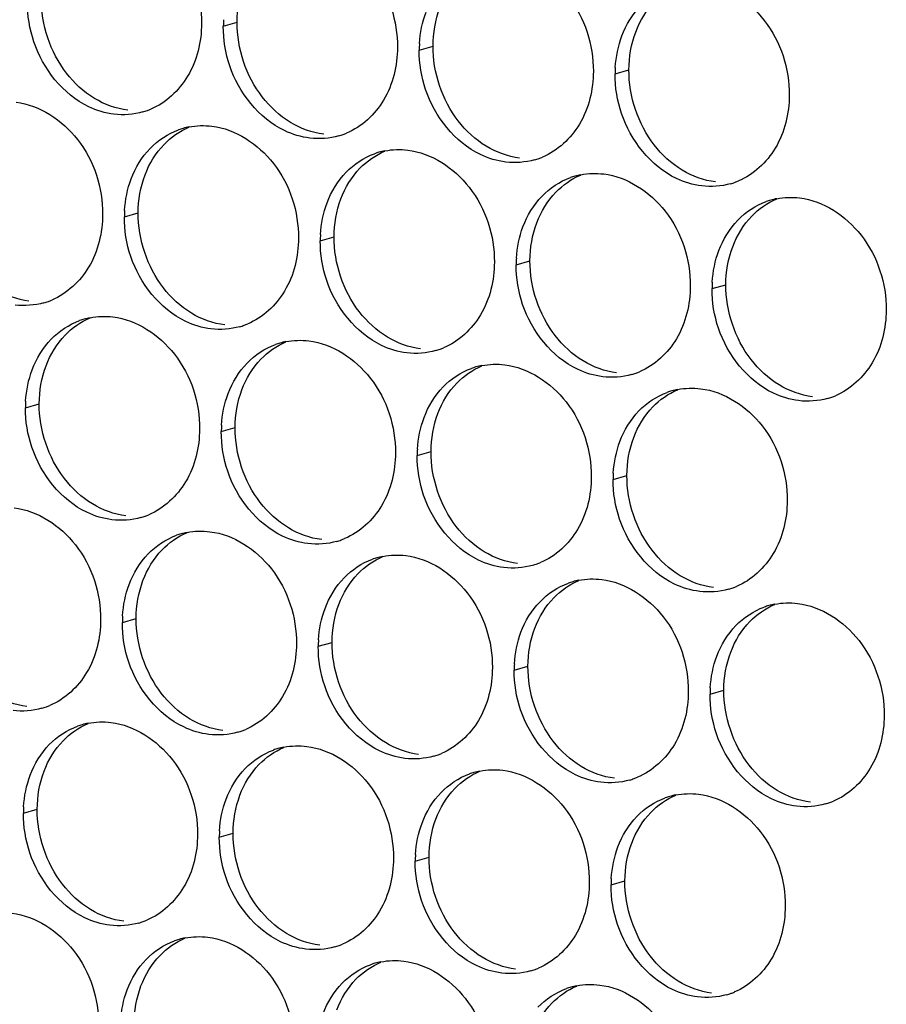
# Paper-space layout '45651_1_3' of a CAD drawing. Header units: millimetres. Extents: x -231 to 594, y 0 to 420.
# Tile 151 of 247: x 147.21 to 153.93, y 196.9 to 204.53. Entities that reach past the tile are written whole.
import ezdxf

# ---------------------------------------------------------------- set-up
doc = ezdxf.new("R2010")
doc.units = ezdxf.units.MM
doc.header["$LTSCALE"] = 32.67
doc.layers.add('02___PRT_ALL_AXES', color=7, linetype='CONTINUOUS')

psp = doc.layouts.new('45651_1_3')

# ---------------------------------------------------------------- linework, layer by layer
at = {"layer": '02___PRT_ALL_AXES', "color": 7, "linetype": 'CONTINUOUS'}
for p, q in [((148.7877, 204.483), (148.8949, 204.5137)), ((150.3072, 204.2975), (150.4144, 204.3282)), ((151.8268, 204.1121), (151.934, 204.1428)), ((148.0201, 203.0033), (148.1273, 203.034)), ((149.5397, 202.8178), (149.6469, 202.8485)), ((151.0593, 202.6324), (151.1665, 202.663)), ((152.5788, 202.4469), (152.686, 202.4776)), ((147.2525, 201.5236), (147.3597, 201.5543)), ((148.7721, 201.3381), (148.8793, 201.3688)), ((150.2917, 201.1527), (150.3989, 201.1833)), ((151.8113, 200.9672), (151.9185, 200.9979)), ((148.0046, 199.8584), (148.1117, 199.8891)), ((149.5241, 199.673), (149.6313, 199.7036)), ((151.0437, 199.4875), (151.1509, 199.5182)), ((152.5633, 199.302), (152.6705, 199.3327)), ((147.237, 198.3787), (147.3442, 198.4094)), ((148.7566, 198.1932), (148.8638, 198.2239)), ((150.2762, 198.0078), (150.3834, 198.0384)), ((151.7957, 197.8223), (151.9029, 197.853))]:
    psp.add_line(p, q, dxfattribs=at)
at = {"layer": '02___PRT_ALL_AXES', "color": 3, "linetype": 'CONTINUOUS'}
for centre, radius, start, end in [((149.6795, 204.4786), 0.8918, 176.51802, 179.71686), ((151.1991, 204.2931), 0.8918, 176.51802, 179.71686), ((152.7186, 204.1077), 0.8918, 176.51802, 179.71686), ((148.0134, 204.3426), 0.5467, 285.94061, 289.76751), ((148.0129, 204.344), 0.5481, 289.77289, 292.73686), ((148.6255, 203.1643), 0.5467, 105.94061, 109.76751), ((148.6269, 203.1593), 0.5519, 100.97724, 105.93831), ((149.533, 204.1572), 0.5467, 285.94061, 289.76751), ((149.5325, 204.1585), 0.5481, 289.77289, 292.73686), ((150.1451, 202.9788), 0.5467, 105.94061, 109.76751), ((150.1465, 202.9738), 0.5519, 100.97724, 105.93831), ((151.0526, 203.9717), 0.5467, 285.94061, 289.76751), ((151.052, 203.973), 0.5481, 289.77289, 292.73686), ((151.6647, 202.7934), 0.5467, 105.94061, 109.76751), ((151.6661, 202.7883), 0.5519, 100.97724, 105.93831), ((152.5716, 203.7875), 0.5481, 289.77289, 292.73686), ((152.5722, 203.7862), 0.5467, 285.94061, 289.76751), ((153.1843, 202.6079), 0.5467, 105.94061, 109.76751), ((153.1857, 202.6028), 0.5519, 100.97724, 105.93831), ((148.9119, 202.9989), 0.8918, 176.51802, 179.71686), ((150.4315, 202.8134), 0.8918, 176.51802, 179.71686), ((151.9511, 202.628), 0.8918, 176.51802, 179.71686), ((153.4707, 202.4425), 0.8918, 176.51802, 179.71686), ((147.2453, 202.8643), 0.5481, 289.77289, 292.73686), ((147.2458, 202.8629), 0.5467, 285.94061, 289.76751), ((147.8579, 201.6846), 0.5467, 105.94061, 109.76751), ((147.8594, 201.6796), 0.5519, 100.97724, 105.93831), ((148.7654, 202.6775), 0.5467, 285.94061, 289.76751), ((148.7649, 202.6788), 0.5481, 289.77289, 292.73686), ((149.3775, 201.4991), 0.5467, 105.94061, 109.76751), ((149.3789, 201.4941), 0.5519, 100.97724, 105.93831), ((150.285, 202.492), 0.5467, 285.94061, 289.76751), ((150.2845, 202.4933), 0.5481, 289.77289, 292.73686), ((150.8971, 201.3136), 0.5467, 105.94061, 109.76751), ((150.8985, 201.3086), 0.5519, 100.97724, 105.93831), ((151.8046, 202.3065), 0.5467, 285.94061, 289.76751), ((151.8041, 202.3078), 0.5481, 289.77289, 292.73686), ((152.4167, 201.1282), 0.5467, 105.94061, 109.76751), ((152.4181, 201.1231), 0.5519, 100.97724, 105.93831), ((153.3242, 202.121), 0.5467, 285.94061, 289.76751), ((153.3237, 202.1223), 0.5481, 289.77289, 292.73686), ((148.1444, 201.5192), 0.8918, 176.51802, 179.71686), ((149.6639, 201.3337), 0.8918, 176.51802, 179.71686), ((151.1835, 201.1483), 0.8918, 176.51802, 179.71686), ((152.7031, 200.9628), 0.8918, 176.51802, 179.71686), ((147.9979, 201.1978), 0.5467, 285.94061, 289.76751), ((147.9973, 201.1991), 0.5481, 289.77289, 292.73686), ((148.61, 200.0194), 0.5467, 105.94061, 109.76751), ((148.6114, 200.0144), 0.5519, 100.97724, 105.93831), ((149.5174, 201.0123), 0.5467, 285.94061, 289.76751), ((149.5169, 201.0136), 0.5481, 289.77289, 292.73686), ((150.1295, 199.8339), 0.5467, 105.94061, 109.76751), ((150.131, 199.8289), 0.5519, 100.97724, 105.93831), ((151.037, 200.8268), 0.5467, 285.94061, 289.76751), ((151.0365, 200.8281), 0.5481, 289.77289, 292.73686), ((151.6491, 199.6485), 0.5467, 105.94061, 109.76751), ((151.6505, 199.6434), 0.5519, 100.97724, 105.93831), ((152.5566, 200.6413), 0.5467, 285.94061, 289.76751), ((152.5561, 200.6426), 0.5481, 289.77289, 292.73686), ((153.1701, 199.458), 0.5519, 100.97724, 105.93831), ((153.1687, 199.463), 0.5467, 105.94061, 109.76751), ((148.8964, 199.854), 0.8918, 176.51802, 179.71686), ((150.416, 199.6685), 0.8918, 176.51802, 179.71686), ((151.9355, 199.4831), 0.8918, 176.51802, 179.71686), ((153.4551, 199.2976), 0.8918, 176.51802, 179.71686), ((147.2303, 199.718), 0.5467, 285.94061, 289.76751), ((147.2298, 199.7194), 0.5481, 289.77289, 292.73686), ((147.8438, 198.5347), 0.5519, 100.97724, 105.93831), ((147.8424, 198.5397), 0.5467, 105.94061, 109.76751), ((148.7499, 199.5326), 0.5467, 285.94061, 289.76751), ((148.7494, 199.5339), 0.5481, 289.77289, 292.73686), ((149.362, 198.3542), 0.5467, 105.94061, 109.76751), ((149.3634, 198.3492), 0.5519, 100.97724, 105.93831), ((150.2695, 199.3471), 0.5467, 285.94061, 289.76751), ((150.2689, 199.3484), 0.5481, 289.77289, 292.73686), ((150.8816, 198.1688), 0.5467, 105.94061, 109.76751), ((150.883, 198.1637), 0.5519, 100.97724, 105.93831), ((151.7891, 199.1616), 0.5467, 285.94061, 289.76751), ((151.7885, 199.1629), 0.5481, 289.77289, 292.73686), ((152.4011, 197.9833), 0.5467, 105.94061, 109.76751), ((152.4026, 197.9783), 0.5519, 100.97724, 105.93831), ((153.3081, 198.9775), 0.5481, 289.77289, 292.73686), ((148.1288, 198.3743), 0.8918, 176.51802, 179.71686), ((153.3086, 198.9761), 0.5467, 285.94061, 289.76751), ((149.6484, 198.1888), 0.8918, 176.51802, 179.71686), ((151.168, 198.0034), 0.8918, 176.51802, 179.71686), ((152.6876, 197.8179), 0.8918, 176.51802, 179.71686), ((147.9818, 198.0542), 0.5481, 289.77289, 292.73686), ((147.9823, 198.0529), 0.5467, 285.94061, 289.76751), ((148.5944, 196.8745), 0.5467, 105.94061, 109.76751), ((148.5958, 196.8695), 0.5519, 100.97724, 105.93831), ((149.5019, 197.8674), 0.5467, 285.94061, 289.76751), ((149.5014, 197.8687), 0.5481, 289.77289, 292.73686), ((150.114, 196.6891), 0.5467, 105.94061, 109.76751), ((150.1154, 196.684), 0.5519, 100.97724, 105.93831), ((151.0215, 197.6819), 0.5467, 285.94061, 289.76751), ((151.021, 197.6832), 0.5481, 289.77289, 292.73686), ((151.6336, 196.5036), 0.5467, 105.94061, 109.76751), ((151.635, 196.4985), 0.5519, 100.97724, 105.93831), ((152.5411, 197.4964), 0.5467, 285.94061, 289.76751), ((152.5405, 197.4977), 0.5481, 289.77289, 292.73686)]:
    psp.add_arc(centre, radius, start, end, dxfattribs=at)
for points, knots in [([(147.9473, 205.3723), (148.1316, 205.3498), (148.495, 205.1087), (148.6198, 204.7076), (148.6188, 204.5036)], [0, 0, 0, 0, 0.476473, 1, 1, 1, 1]), ([(149.4669, 205.1868), (149.6512, 205.1643), (150.0146, 204.9232), (150.1394, 204.5222), (150.1384, 204.3182)], [0, 0, 0, 0, 0.476473, 1, 1, 1, 1]), ([(150.9865, 205.0013), (151.1708, 204.9788), (151.5342, 204.7377), (151.659, 204.3367), (151.658, 204.1327)], [0, 0, 0, 0, 0.476473, 1, 1, 1, 1]), ([(152.5061, 204.8159), (152.6904, 204.7934), (153.0538, 204.5523), (153.1786, 204.1512), (153.1776, 203.9472)], [0, 0, 0, 0, 0.476473, 1, 1, 1, 1]), ([(148.6188, 204.5036), (148.6181, 204.3623), (148.5551, 204.0861), (148.3426, 203.8878), (148.2247, 203.8384)], [0, 0, 0, 0, 0.525086, 1, 1, 1, 1]), ([(147.9396, 203.7998), (147.872, 203.8081), (147.5916, 203.8919), (147.3879, 204.153), (147.318, 204.3614)], [0, 0, 0, 0, 0.236458, 1, 1, 1, 1]), ([(150.1384, 204.3182), (150.1377, 204.1769), (150.0747, 203.9006), (149.8622, 203.7023), (149.7443, 203.6529)], [0, 0, 0, 0, 0.525086, 1, 1, 1, 1]), ([(149.4591, 203.6144), (149.3916, 203.6226), (149.1112, 203.7065), (148.9075, 203.9675), (148.8376, 204.1759)], [0, 0, 0, 0, 0.236458, 1, 1, 1, 1]), ([(151.658, 204.1327), (151.6573, 203.9914), (151.5943, 203.7152), (151.3818, 203.5169), (151.2639, 203.4675)], [0, 0, 0, 0, 0.525086, 1, 1, 1, 1]), ([(150.9787, 203.4289), (150.9112, 203.4371), (150.6308, 203.521), (150.4271, 203.782), (150.3572, 203.9904)], [0, 0, 0, 0, 0.236458, 1, 1, 1, 1]), ([(147.1798, 203.8926), (147.3641, 203.8701), (147.7274, 203.629), (147.8523, 203.2279), (147.8513, 203.0239)], [0, 0, 0, 0, 0.476473, 1, 1, 1, 1]), ([(153.1776, 203.9472), (153.1769, 203.8059), (153.1139, 203.5297), (152.9014, 203.3314), (152.7835, 203.282)], [0, 0, 0, 0, 0.525086, 1, 1, 1, 1]), ([(152.4983, 203.2434), (152.4307, 203.2517), (152.1504, 203.3355), (151.9467, 203.5965), (151.8767, 203.8049)], [0, 0, 0, 0, 0.236458, 1, 1, 1, 1]), ([(148.6994, 203.7071), (148.8836, 203.6846), (149.247, 203.4435), (149.3718, 203.0424), (149.3708, 202.8384)], [0, 0, 0, 0, 0.476473, 1, 1, 1, 1]), ([(150.2189, 203.5216), (150.4032, 203.4991), (150.7666, 203.258), (150.8914, 202.857), (150.8904, 202.653)], [0, 0, 0, 0, 0.476473, 1, 1, 1, 1]), ([(151.7385, 203.3362), (151.9228, 203.3137), (152.2862, 203.0726), (152.411, 202.6715), (152.41, 202.4675)], [0, 0, 0, 0, 0.476473, 1, 1, 1, 1]), ([(153.2581, 203.1507), (153.4424, 203.1282), (153.8058, 202.8871), (153.9306, 202.486), (153.9296, 202.282)], [0, 0, 0, 0, 0.476473, 1, 1, 1, 1]), ([(147.8513, 203.0239), (147.8506, 202.8826), (147.7876, 202.6064), (147.575, 202.4081), (147.4572, 202.3587)], [0, 0, 0, 0, 0.525086, 1, 1, 1, 1]), ([(149.3708, 202.8384), (149.3701, 202.6972), (149.3072, 202.4209), (149.0946, 202.2226), (148.9768, 202.1732)], [0, 0, 0, 0, 0.525086, 1, 1, 1, 1]), ([(148.6916, 202.1347), (148.624, 202.1429), (148.3436, 202.2268), (148.14, 202.4878), (148.07, 202.6962)], [0, 0, 0, 0, 0.236458, 1, 1, 1, 1]), ([(150.8904, 202.653), (150.8897, 202.5117), (150.8267, 202.2355), (150.6142, 202.0372), (150.4963, 201.9878)], [0, 0, 0, 0, 0.525086, 1, 1, 1, 1]), ([(150.2112, 201.9492), (150.1436, 201.9574), (149.8632, 202.0413), (149.6596, 202.3023), (149.5896, 202.5107)], [0, 0, 0, 0, 0.236458, 1, 1, 1, 1]), ([(152.41, 202.4675), (152.4093, 202.3262), (152.3463, 202.05), (152.1338, 201.8517), (152.0159, 201.8023)], [0, 0, 0, 0, 0.525086, 1, 1, 1, 1]), ([(151.7307, 201.7637), (151.6632, 201.772), (151.3828, 201.8558), (151.1791, 202.1168), (151.1092, 202.3252)], [0, 0, 0, 0, 0.236458, 1, 1, 1, 1]), ([(153.9296, 202.282), (153.9289, 202.1407), (153.8659, 201.8645), (153.6534, 201.6662), (153.5355, 201.6168)], [0, 0, 0, 0, 0.525086, 1, 1, 1, 1]), ([(147.9318, 202.2274), (148.1161, 202.2049), (148.4795, 201.9638), (148.6043, 201.5627), (148.6033, 201.3587)], [0, 0, 0, 0, 0.476473, 1, 1, 1, 1]), ([(153.2503, 201.5782), (153.1828, 201.5865), (152.9024, 201.6703), (152.6987, 201.9313), (152.6288, 202.1397)], [0, 0, 0, 0, 0.236458, 1, 1, 1, 1]), ([(149.4514, 202.0419), (149.6357, 202.0194), (149.9991, 201.7783), (150.1239, 201.3773), (150.1229, 201.1733)], [0, 0, 0, 0, 0.476473, 1, 1, 1, 1]), ([(150.971, 201.8564), (151.1553, 201.834), (151.5186, 201.5928), (151.6434, 201.1918), (151.6424, 200.9878)], [0, 0, 0, 0, 0.476473, 1, 1, 1, 1]), ([(152.4905, 201.671), (152.6748, 201.6485), (153.0382, 201.4074), (153.163, 201.0063), (153.162, 200.8023)], [0, 0, 0, 0, 0.476473, 1, 1, 1, 1]), ([(148.6033, 201.3587), (148.6026, 201.2174), (148.5396, 200.9412), (148.3271, 200.7429), (148.2092, 200.6935)], [0, 0, 0, 0, 0.525086, 1, 1, 1, 1]), ([(147.924, 200.655), (147.8564, 200.6632), (147.5761, 200.7471), (147.3724, 201.0081), (147.3025, 201.2165)], [0, 0, 0, 0, 0.236458, 1, 1, 1, 1]), ([(150.1229, 201.1733), (150.1222, 201.032), (150.0592, 200.7558), (149.8466, 200.5574), (149.7288, 200.5081)], [0, 0, 0, 0, 0.525086, 1, 1, 1, 1]), ([(149.4436, 200.4695), (149.376, 200.4777), (149.0956, 200.5616), (148.892, 200.8226), (148.822, 201.031)], [0, 0, 0, 0, 0.236458, 1, 1, 1, 1]), ([(151.6424, 200.9878), (151.6417, 200.8465), (151.5788, 200.5703), (151.3662, 200.372), (151.2484, 200.3226)], [0, 0, 0, 0, 0.525086, 1, 1, 1, 1]), ([(150.9632, 200.284), (150.8956, 200.2922), (150.6152, 200.3761), (150.4116, 200.6371), (150.3416, 200.8455)], [0, 0, 0, 0, 0.236458, 1, 1, 1, 1]), ([(153.162, 200.8023), (153.1613, 200.661), (153.0983, 200.3848), (152.8858, 200.1865), (152.7679, 200.1371)], [0, 0, 0, 0, 0.525086, 1, 1, 1, 1]), ([(147.1642, 200.7477), (147.3485, 200.7252), (147.7119, 200.4841), (147.8367, 200.083), (147.8357, 199.879)], [0, 0, 0, 0, 0.476473, 1, 1, 1, 1]), ([(152.4828, 200.0985), (152.4152, 200.1068), (152.1348, 200.1906), (151.9312, 200.4516), (151.8612, 200.66)], [0, 0, 0, 0, 0.236458, 1, 1, 1, 1]), ([(148.6838, 200.5622), (148.8681, 200.5397), (149.2315, 200.2986), (149.3563, 199.8976), (149.3553, 199.6936)], [0, 0, 0, 0, 0.476473, 1, 1, 1, 1]), ([(150.2034, 200.3767), (150.3877, 200.3542), (150.7511, 200.1131), (150.8759, 199.7121), (150.8749, 199.5081)], [0, 0, 0, 0, 0.476473, 1, 1, 1, 1]), ([(151.723, 200.1913), (151.9073, 200.1688), (152.2707, 199.9277), (152.3955, 199.5266), (152.3945, 199.3226)], [0, 0, 0, 0, 0.476473, 1, 1, 1, 1]), ([(153.2426, 200.0058), (153.4269, 199.9833), (153.7902, 199.7422), (153.9151, 199.3411), (153.914, 199.1371)], [0, 0, 0, 0, 0.476473, 1, 1, 1, 1]), ([(147.8357, 199.879), (147.835, 199.7377), (147.772, 199.4615), (147.5595, 199.2632), (147.4416, 199.2138)], [0, 0, 0, 0, 0.525086, 1, 1, 1, 1]), ([(149.3553, 199.6936), (149.3546, 199.5523), (149.2916, 199.2761), (149.0791, 199.0777), (148.9612, 199.0284)], [0, 0, 0, 0, 0.525086, 1, 1, 1, 1]), ([(148.676, 198.9898), (148.6085, 198.998), (148.3281, 199.0819), (148.1244, 199.3429), (148.0545, 199.5513)], [0, 0, 0, 0, 0.236458, 1, 1, 1, 1]), ([(150.8749, 199.5081), (150.8742, 199.3668), (150.8112, 199.0906), (150.5987, 198.8923), (150.4808, 198.8429)], [0, 0, 0, 0, 0.525086, 1, 1, 1, 1]), ([(150.1956, 198.8043), (150.128, 198.8125), (149.8477, 198.8964), (149.644, 199.1574), (149.5741, 199.3658)], [0, 0, 0, 0, 0.236458, 1, 1, 1, 1]), ([(152.3945, 199.3226), (152.3938, 199.1813), (152.3308, 198.9051), (152.1182, 198.7068), (152.0004, 198.6574)], [0, 0, 0, 0, 0.525086, 1, 1, 1, 1]), ([(151.7152, 198.6188), (151.6476, 198.6271), (151.3673, 198.7109), (151.1636, 198.9719), (151.0936, 199.1803)], [0, 0, 0, 0, 0.236458, 1, 1, 1, 1]), ([(147.9162, 199.0825), (148.1005, 199.06), (148.4639, 198.8189), (148.5887, 198.4179), (148.5877, 198.2139)], [0, 0, 0, 0, 0.476473, 1, 1, 1, 1]), ([(153.914, 199.1371), (153.9133, 198.9958), (153.8504, 198.7196), (153.6378, 198.5213), (153.52, 198.4719)], [0, 0, 0, 0, 0.525086, 1, 1, 1, 1]), ([(153.2348, 198.4333), (153.1672, 198.4416), (152.8868, 198.5254), (152.6832, 198.7864), (152.6132, 198.9948)], [0, 0, 0, 0, 0.236458, 1, 1, 1, 1]), ([(149.4358, 198.897), (149.6201, 198.8745), (149.9835, 198.6334), (150.1083, 198.2324), (150.1073, 198.0284)], [0, 0, 0, 0, 0.476473, 1, 1, 1, 1]), ([(150.9554, 198.7116), (151.1397, 198.6891), (151.5031, 198.448), (151.6279, 198.0469), (151.6269, 197.8429)], [0, 0, 0, 0, 0.476473, 1, 1, 1, 1]), ([(152.475, 198.5261), (152.6593, 198.5036), (153.0227, 198.2625), (153.1475, 197.8614), (153.1465, 197.6574)], [0, 0, 0, 0, 0.476473, 1, 1, 1, 1]), ([(148.5877, 198.2139), (148.587, 198.0726), (148.524, 197.7963), (148.3115, 197.598), (148.1936, 197.5486)], [0, 0, 0, 0, 0.525086, 1, 1, 1, 1]), ([(147.9085, 197.5101), (147.8409, 197.5183), (147.5605, 197.6022), (147.3569, 197.8632), (147.2869, 198.0716)], [0, 0, 0, 0, 0.236458, 1, 1, 1, 1]), ([(150.1073, 198.0284), (150.1066, 197.8871), (150.0436, 197.6109), (149.8311, 197.4126), (149.7132, 197.3632)], [0, 0, 0, 0, 0.525086, 1, 1, 1, 1]), ([(149.4281, 197.3246), (149.3605, 197.3328), (149.0801, 197.4167), (148.8764, 197.6777), (148.8065, 197.8861)], [0, 0, 0, 0, 0.236458, 1, 1, 1, 1]), ([(151.6269, 197.8429), (151.6262, 197.7016), (151.5632, 197.4254), (151.3507, 197.2271), (151.2328, 197.1777)], [0, 0, 0, 0, 0.525086, 1, 1, 1, 1]), ([(150.9476, 197.1391), (150.8801, 197.1474), (150.5997, 197.2312), (150.396, 197.4922), (150.3261, 197.7006)], [0, 0, 0, 0, 0.236458, 1, 1, 1, 1]), ([(153.1465, 197.6574), (153.1458, 197.5161), (153.0828, 197.2399), (152.8703, 197.0416), (152.7524, 196.9922)], [0, 0, 0, 0, 0.525086, 1, 1, 1, 1]), ([(147.1487, 197.6028), (147.333, 197.5803), (147.6964, 197.3392), (147.8212, 196.9381), (147.8202, 196.7341)], [0, 0, 0, 0, 0.476473, 1, 1, 1, 1]), ([(152.4672, 196.9536), (152.3996, 196.9619), (152.1193, 197.0457), (151.9156, 197.3067), (151.8457, 197.5151)], [0, 0, 0, 0, 0.236458, 1, 1, 1, 1]), ([(148.6683, 197.4173), (148.8526, 197.3948), (149.2159, 197.1537), (149.3408, 196.7527), (149.3397, 196.5487)], [0, 0, 0, 0, 0.476473, 1, 1, 1, 1]), ([(150.1878, 197.2318), (150.3721, 197.2094), (150.7355, 196.9682), (150.8603, 196.5672), (150.8593, 196.3632)], [0, 0, 0, 0, 0.476473, 1, 1, 1, 1]), ([(151.7074, 197.0464), (151.8917, 197.0239), (152.2551, 196.7828), (152.3799, 196.3817), (152.3789, 196.1777)], [0, 0, 0, 0, 0.476473, 1, 1, 1, 1])]:
    psp.add_open_spline(points, degree=3, knots=knots, dxfattribs=at)
at = {"layer": '02___PRT_ALL_AXES', "color": 7, "linetype": 'CONTINUOUS'}
for points in [[(148.8949, 204.5137), (148.8953, 204.6135), (148.9126, 204.7149), (148.9478, 204.8083)], [(147.5703, 204.1191), (147.4455, 204.2805), (147.3743, 204.4952), (147.3753, 204.6992)], [(151.9869, 204.4373), (152.0197, 204.5245), (152.0699, 204.6076), (152.1346, 204.6745)], [(150.4144, 204.3282), (150.4149, 204.428), (150.4322, 204.5295), (150.4673, 204.6228)], [(149.0899, 203.9336), (148.9651, 204.095), (148.8938, 204.3097), (148.8949, 204.5137)], [(151.934, 204.1428), (151.9345, 204.2425), (151.9518, 204.344), (151.9869, 204.4373)], [(150.6095, 203.7481), (150.4847, 203.9095), (150.4134, 204.1242), (150.4144, 204.3282)], [(147.7886, 203.9219), (147.7047, 203.9727), (147.6303, 204.0415), (147.5703, 204.1191)], [(152.1291, 203.5627), (152.0043, 203.724), (151.933, 203.9388), (151.934, 204.1428)], [(148.0468, 203.8305), (147.9561, 203.8416), (147.8667, 203.8746), (147.7886, 203.9219)], [(149.3082, 203.7364), (149.2243, 203.7872), (149.1499, 203.8561), (149.0899, 203.9336)], [(149.5663, 203.645), (149.4757, 203.6561), (149.3863, 203.6891), (149.3082, 203.7364)], [(150.8278, 203.551), (150.7439, 203.6018), (150.6695, 203.6706), (150.6095, 203.7481)], [(148.3279, 203.5658), (148.3823, 203.6222), (148.4491, 203.6689), (148.5214, 203.6992)], [(148.1802, 203.3286), (148.213, 203.4158), (148.2631, 203.4988), (148.3279, 203.5658)], [(149.8474, 203.3803), (149.9019, 203.4367), (149.9687, 203.4834), (150.041, 203.5137)], [(151.0859, 203.4596), (150.9953, 203.4706), (150.9058, 203.5037), (150.8278, 203.551)], [(152.3474, 203.3655), (152.2635, 203.4163), (152.1891, 203.4851), (152.1291, 203.5627)], [(149.6998, 203.1431), (149.7326, 203.2303), (149.7827, 203.3133), (149.8474, 203.3803)], [(152.6055, 203.2741), (152.5149, 203.2852), (152.4254, 203.3182), (152.3474, 203.3655)], [(148.1273, 203.034), (148.1278, 203.1338), (148.145, 203.2352), (148.1802, 203.3286)], [(151.367, 203.1948), (151.4214, 203.2512), (151.4883, 203.298), (151.5605, 203.3283)], [(149.6469, 202.8485), (149.6474, 202.9483), (149.6646, 203.0497), (149.6998, 203.1431)], [(151.2194, 202.9576), (151.2522, 203.0448), (151.3023, 203.1279), (151.367, 203.1948)], [(152.8866, 203.0094), (152.941, 203.0657), (153.0079, 203.1125), (153.0801, 203.1428)], [(148.3224, 202.4539), (148.1975, 202.6153), (148.1263, 202.83), (148.1273, 203.034)], [(152.7389, 202.7722), (152.7718, 202.8593), (152.8219, 202.9424), (152.8866, 203.0094)], [(151.1665, 202.663), (151.167, 202.7628), (151.1842, 202.8643), (151.2194, 202.9576)], [(149.8419, 202.2684), (149.7171, 202.4298), (149.6459, 202.6445), (149.6469, 202.8485)], [(152.686, 202.4776), (152.6865, 202.5773), (152.7038, 202.6788), (152.7389, 202.7722)], [(151.3615, 202.083), (151.2367, 202.2443), (151.1655, 202.459), (151.1665, 202.663)], [(147.2792, 202.3508), (147.1886, 202.3619), (147.0991, 202.3949), (147.021, 202.4422)], [(148.5406, 202.2567), (148.4568, 202.3075), (148.3823, 202.3764), (148.3224, 202.4539)], [(152.8811, 201.8975), (152.7563, 202.0588), (152.685, 202.2736), (152.686, 202.4776)], [(147.5603, 202.0861), (147.6147, 202.1424), (147.6815, 202.1892), (147.7538, 202.2195)], [(148.7988, 202.1653), (148.7082, 202.1764), (148.6187, 202.2094), (148.5406, 202.2567)], [(150.0602, 202.0713), (149.9763, 202.1221), (149.9019, 202.1909), (149.8419, 202.2684)], [(147.4126, 201.8489), (147.4454, 201.9361), (147.4956, 202.0191), (147.5603, 202.0861)], [(150.3184, 201.9799), (150.2277, 201.9909), (150.1383, 202.024), (150.0602, 202.0713)], [(151.5798, 201.8858), (151.4959, 201.9366), (151.4215, 202.0054), (151.3615, 202.083)], [(149.0799, 201.9006), (149.1343, 201.957), (149.2011, 202.0037), (149.2734, 202.034)], [(148.9322, 201.6634), (148.965, 201.7506), (149.0152, 201.8336), (149.0799, 201.9006)], [(147.3597, 201.5543), (147.3602, 201.6541), (147.3775, 201.7555), (147.4126, 201.8489)], [(150.5995, 201.7151), (150.6539, 201.7715), (150.7207, 201.8183), (150.793, 201.8485)], [(151.8379, 201.7944), (151.7473, 201.8054), (151.6579, 201.8385), (151.5798, 201.8858)], [(153.0994, 201.7003), (153.0155, 201.7511), (152.9411, 201.8199), (152.8811, 201.8975)], [(150.4518, 201.4779), (150.4846, 201.5651), (150.5348, 201.6481), (150.5995, 201.7151)], [(153.3575, 201.6089), (153.2669, 201.62), (153.1774, 201.653), (153.0994, 201.7003)], [(148.8793, 201.3688), (148.8798, 201.4686), (148.8971, 201.57), (148.9322, 201.6634)], [(152.119, 201.5297), (152.1735, 201.586), (152.2403, 201.6328), (152.3126, 201.6631)], [(147.5548, 200.9742), (147.43, 201.1356), (147.3587, 201.3503), (147.3597, 201.5543)], [(151.9714, 201.2925), (152.0042, 201.3796), (152.0543, 201.4627), (152.119, 201.5297)], [(150.3989, 201.1833), (150.3994, 201.2831), (150.4166, 201.3846), (150.4518, 201.4779)], [(149.0744, 200.7887), (148.9496, 200.9501), (148.8783, 201.1648), (148.8793, 201.3688)], [(151.9185, 200.9979), (151.919, 201.0976), (151.9362, 201.1991), (151.9714, 201.2925)], [(150.594, 200.6032), (150.4691, 200.7646), (150.3979, 200.9793), (150.3989, 201.1833)], [(152.1135, 200.4178), (151.9887, 200.5791), (151.9175, 200.7939), (151.9185, 200.9979)], [(147.7731, 200.777), (147.6892, 200.8278), (147.6148, 200.8966), (147.5548, 200.9742)], [(148.0312, 200.6856), (147.9406, 200.6967), (147.8511, 200.7297), (147.7731, 200.777)], [(149.2926, 200.5916), (149.2088, 200.6424), (149.1344, 200.7112), (149.0744, 200.7887)], [(150.8122, 200.4061), (150.7284, 200.4569), (150.6539, 200.5257), (150.594, 200.6032)], [(148.3123, 200.4209), (148.3667, 200.4773), (148.4336, 200.524), (148.5058, 200.5543)], [(149.5508, 200.5002), (149.4602, 200.5112), (149.3707, 200.5442), (149.2926, 200.5916)], [(148.1646, 200.1837), (148.1975, 200.2709), (148.2476, 200.3539), (148.3123, 200.4209)], [(151.0704, 200.3147), (150.9798, 200.3257), (150.8903, 200.3588), (150.8122, 200.4061)], [(152.3318, 200.2206), (152.248, 200.2714), (152.1735, 200.3402), (152.1135, 200.4178)], [(149.8319, 200.2354), (149.8863, 200.2918), (149.9532, 200.3386), (150.0254, 200.3688)], [(149.6842, 199.9982), (149.717, 200.0854), (149.7672, 200.1684), (149.8319, 200.2354)], [(152.59, 200.1292), (152.4994, 200.1403), (152.4099, 200.1733), (152.3318, 200.2206)], [(148.1117, 199.8891), (148.1122, 199.9889), (148.1295, 200.0903), (148.1646, 200.1837)], [(151.3515, 200.05), (151.4059, 200.1063), (151.4727, 200.1531), (151.545, 200.1834)], [(149.6313, 199.7036), (149.6318, 199.8034), (149.6491, 199.9049), (149.6842, 199.9982)], [(151.2038, 199.8128), (151.2366, 199.8999), (151.2868, 199.983), (151.3515, 200.05)], [(152.8711, 199.8645), (152.9255, 199.9208), (152.9923, 199.9676), (153.0646, 199.9979)], [(148.3068, 199.309), (148.182, 199.4704), (148.1107, 199.6851), (148.1117, 199.8891)], [(152.7234, 199.6273), (152.7562, 199.7144), (152.8064, 199.7975), (152.8711, 199.8645)], [(151.1509, 199.5182), (151.1514, 199.6179), (151.1687, 199.7194), (151.2038, 199.8128)], [(149.8264, 199.1235), (149.7016, 199.2849), (149.6303, 199.4996), (149.6313, 199.7036)], [(152.6705, 199.3327), (152.671, 199.4324), (152.6882, 199.5339), (152.7234, 199.6273)], [(151.346, 198.9381), (151.2212, 199.0994), (151.1499, 199.3142), (151.1509, 199.5182)], [(148.5251, 199.1118), (148.4412, 199.1626), (148.3668, 199.2315), (148.3068, 199.309)], [(152.8656, 198.7526), (152.7408, 198.914), (152.6695, 199.1287), (152.6705, 199.3327)], [(147.2636, 199.2059), (147.173, 199.217), (147.0836, 199.25), (147.0055, 199.2973)], [(147.5447, 198.9412), (147.5992, 198.9976), (147.666, 199.0443), (147.7383, 199.0746)], [(148.7832, 199.0204), (148.6926, 199.0315), (148.6032, 199.0645), (148.5251, 199.1118)], [(150.0447, 198.9264), (149.9608, 198.9772), (149.8864, 199.046), (149.8264, 199.1235)], [(147.3971, 198.704), (147.4299, 198.7912), (147.48, 198.8742), (147.5447, 198.9412)], [(150.3028, 198.835), (150.2122, 198.846), (150.1227, 198.8791), (150.0447, 198.9264)], [(151.5642, 198.7409), (151.4804, 198.7917), (151.406, 198.8605), (151.346, 198.9381)], [(149.0643, 198.7557), (149.1188, 198.8121), (149.1856, 198.8589), (149.2579, 198.8891)], [(147.3442, 198.4094), (147.3447, 198.5092), (147.3619, 198.6106), (147.3971, 198.704)], [(148.9167, 198.5185), (148.9495, 198.6057), (148.9996, 198.6887), (149.0643, 198.7557)], [(150.5839, 198.5702), (150.6383, 198.6266), (150.7052, 198.6734), (150.7774, 198.7037)], [(151.8224, 198.6495), (151.7318, 198.6606), (151.6423, 198.6936), (151.5642, 198.7409)], [(153.0838, 198.5554), (153, 198.6062), (152.9255, 198.675), (152.8656, 198.7526)], [(150.4362, 198.333), (150.4691, 198.4202), (150.5192, 198.5033), (150.5839, 198.5702)], [(153.342, 198.464), (153.2514, 198.4751), (153.1619, 198.5081), (153.0838, 198.5554)], [(148.8638, 198.2239), (148.8643, 198.3237), (148.8815, 198.4251), (148.9167, 198.5185)], [(152.1035, 198.3848), (152.1579, 198.4411), (152.2248, 198.4879), (152.297, 198.5182)], [(147.5392, 197.8293), (147.4144, 197.9907), (147.3432, 198.2054), (147.3442, 198.4094)], [(150.3834, 198.0384), (150.3838, 198.1382), (150.4011, 198.2397), (150.4362, 198.333)], [(151.9558, 198.1476), (151.9886, 198.2347), (152.0388, 198.3178), (152.1035, 198.3848)], [(149.0588, 197.6438), (148.934, 197.8052), (148.8628, 198.0199), (148.8638, 198.2239)], [(151.9029, 197.853), (151.9034, 197.9527), (151.9207, 198.0542), (151.9558, 198.1476)], [(150.5784, 197.4584), (150.4536, 197.6197), (150.3823, 197.8344), (150.3834, 198.0384)], [(152.098, 197.2729), (151.9732, 197.4342), (151.9019, 197.649), (151.9029, 197.853)], [(147.7575, 197.6321), (147.6737, 197.6829), (147.5992, 197.7518), (147.5392, 197.8293)], [(148.0157, 197.5407), (147.9251, 197.5518), (147.8356, 197.5848), (147.7575, 197.6321)], [(149.2771, 197.4467), (149.1932, 197.4975), (149.1188, 197.5663), (149.0588, 197.6438)], [(148.2968, 197.276), (148.3512, 197.3324), (148.418, 197.3791), (148.4903, 197.4094)], [(149.5353, 197.3553), (149.4446, 197.3663), (149.3552, 197.3994), (149.2771, 197.4467)], [(150.7967, 197.2612), (150.7128, 197.312), (150.6384, 197.3808), (150.5784, 197.4584)], [(148.1491, 197.0388), (148.1819, 197.126), (148.2321, 197.209), (148.2968, 197.276)], [(151.0548, 197.1698), (150.9642, 197.1809), (150.8748, 197.2139), (150.7967, 197.2612)], [(152.3163, 197.0757), (152.2324, 197.1265), (152.158, 197.1953), (152.098, 197.2729)], [(149.8163, 197.0905), (149.8708, 197.1469), (149.9376, 197.1937), (150.0099, 197.2239)], [(149.6687, 196.8533), (149.7015, 196.9405), (149.7516, 197.0235), (149.8163, 197.0905)], [(148.0962, 196.7442), (148.0967, 196.844), (148.114, 196.9454), (148.1491, 197.0388)], [(151.3359, 196.9051), (151.3904, 196.9614), (151.4572, 197.0082), (151.5295, 197.0385)], [(152.5744, 196.9843), (152.4838, 196.9954), (152.3943, 197.0284), (152.3163, 197.0757)], [(151.1883, 196.6679), (151.2211, 196.755), (151.2712, 196.8381), (151.3359, 196.9051)]]:
    psp.add_open_spline(points, degree=3, dxfattribs=at)
at = {"layer": '02___PRT_ALL_AXES', "color": 3, "linetype": 'CONTINUOUS'}
for points in [[(147.318, 204.3614), (147.285, 204.4597), (147.2676, 204.5648), (147.2681, 204.6685)], [(150.3089, 204.3473), (150.3139, 204.4305), (150.3308, 204.5141), (150.3601, 204.5921)], [(151.8797, 204.4067), (151.9125, 204.4938), (151.9627, 204.5769), (152.0274, 204.6439)], [(148.8376, 204.1759), (148.8046, 204.2742), (148.7871, 204.3793), (148.7877, 204.483)], [(151.8285, 204.1618), (151.8335, 204.2451), (151.8503, 204.3286), (151.8797, 204.4067)], [(150.3572, 203.9904), (150.3242, 204.0887), (150.3067, 204.1938), (150.3072, 204.2975)], [(151.8767, 203.8049), (151.8437, 203.9033), (151.8263, 204.0083), (151.8268, 204.1121)], [(148.1636, 203.817), (148.0916, 203.7964), (148.0139, 203.7908), (147.9396, 203.7998)], [(148.2207, 203.5351), (148.2815, 203.5981), (148.3582, 203.6492), (148.4406, 203.6788)], [(148.5218, 203.7011), (148.5799, 203.7124), (148.6406, 203.7143), (148.6994, 203.7071)], [(149.6831, 203.6315), (149.6111, 203.6109), (149.5335, 203.6053), (149.4591, 203.6144)], [(148.073, 203.2979), (148.1058, 203.3851), (148.156, 203.4681), (148.2207, 203.5351)], [(150.0414, 203.5156), (150.0995, 203.5269), (150.1602, 203.5288), (150.2189, 203.5216)], [(149.7402, 203.3496), (149.8011, 203.4126), (149.8778, 203.4637), (149.9602, 203.4933)], [(151.2027, 203.446), (151.1307, 203.4254), (151.0531, 203.4198), (150.9787, 203.4289)], [(149.5926, 203.1124), (149.6254, 203.1996), (149.6755, 203.2826), (149.7402, 203.3496)], [(148.0217, 203.0531), (148.0268, 203.1363), (148.0436, 203.2199), (148.073, 203.2979)], [(151.2598, 203.1642), (151.3207, 203.2272), (151.3974, 203.2782), (151.4798, 203.3079)], [(151.561, 203.3302), (151.6191, 203.3414), (151.6797, 203.3433), (151.7385, 203.3362)], [(152.7223, 203.2605), (152.6503, 203.24), (152.5726, 203.2343), (152.4983, 203.2434)], [(151.1122, 202.927), (151.145, 203.0141), (151.1951, 203.0972), (151.2598, 203.1642)], [(152.7794, 202.9787), (152.8402, 203.0417), (152.9169, 203.0928), (152.9994, 203.1224)], [(153.0806, 203.1447), (153.1387, 203.156), (153.1993, 203.1579), (153.2581, 203.1507)], [(149.5413, 202.8676), (149.5464, 202.9508), (149.5632, 203.0344), (149.5926, 203.1124)], [(148.07, 202.6962), (148.037, 202.7945), (148.0196, 202.8996), (148.0201, 203.0033)], [(152.6317, 202.7415), (152.6646, 202.8287), (152.7147, 202.9117), (152.7794, 202.9787)], [(151.0609, 202.6821), (151.066, 202.7654), (151.0828, 202.8489), (151.1122, 202.927)], [(149.5896, 202.5107), (149.5566, 202.609), (149.5392, 202.7141), (149.5397, 202.8178)], [(152.5805, 202.4966), (152.5855, 202.5799), (152.6024, 202.6635), (152.6317, 202.7415)], [(151.1092, 202.3252), (151.0762, 202.4236), (151.0587, 202.5286), (151.0593, 202.6324)], [(152.6288, 202.1397), (152.5958, 202.2381), (152.5783, 202.3432), (152.5788, 202.4469)], [(147.396, 202.3372), (147.324, 202.3167), (147.2463, 202.3111), (147.172, 202.3201)], [(147.7543, 202.2214), (147.8124, 202.2327), (147.873, 202.2346), (147.9318, 202.2274)], [(147.4531, 202.0554), (147.5139, 202.1184), (147.5906, 202.1695), (147.673, 202.1991)], [(148.9156, 202.1518), (148.8436, 202.1312), (148.7659, 202.1256), (148.6916, 202.1347)], [(147.3054, 201.8182), (147.3382, 201.9054), (147.3884, 201.9884), (147.4531, 202.0554)], [(148.9727, 201.8699), (149.0335, 201.9329), (149.1102, 201.984), (149.1926, 202.0136)], [(149.2738, 202.0359), (149.332, 202.0472), (149.3926, 202.0491), (149.4514, 202.0419)], [(150.4352, 201.9663), (150.3632, 201.9457), (150.2855, 201.9401), (150.2112, 201.9492)], [(148.825, 201.6327), (148.8578, 201.7199), (148.908, 201.8029), (148.9727, 201.8699)], [(150.4923, 201.6845), (150.5531, 201.7474), (150.6298, 201.7985), (150.7122, 201.8281)], [(150.7934, 201.8505), (150.8515, 201.8617), (150.9122, 201.8636), (150.971, 201.8564)], [(147.2542, 201.5734), (147.2592, 201.6566), (147.2761, 201.7402), (147.3054, 201.8182)], [(151.9547, 201.7808), (151.8827, 201.7602), (151.8051, 201.7546), (151.7307, 201.7637)], [(150.3446, 201.4473), (150.3774, 201.5344), (150.4276, 201.6175), (150.4923, 201.6845)], [(152.313, 201.665), (152.3711, 201.6763), (152.4318, 201.6781), (152.4905, 201.671)], [(148.7737, 201.3879), (148.7788, 201.4711), (148.7956, 201.5547), (148.825, 201.6327)], [(152.0118, 201.499), (152.0727, 201.562), (152.1494, 201.613), (152.2318, 201.6427)], [(153.4743, 201.5953), (153.4023, 201.5748), (153.3247, 201.5692), (153.2503, 201.5782)], [(147.3025, 201.2165), (147.2694, 201.3148), (147.252, 201.4199), (147.2525, 201.5236)], [(150.2933, 201.2024), (150.2984, 201.2856), (150.3152, 201.3692), (150.3446, 201.4473)], [(151.8642, 201.2618), (151.897, 201.3489), (151.9471, 201.432), (152.0118, 201.499)], [(148.822, 201.031), (148.789, 201.1293), (148.7716, 201.2344), (148.7721, 201.3381)], [(151.8129, 201.0169), (151.818, 201.1002), (151.8348, 201.1837), (151.8642, 201.2618)], [(150.3416, 200.8455), (150.3086, 200.9438), (150.2912, 201.0489), (150.2917, 201.1527)], [(151.8612, 200.66), (151.8282, 200.7584), (151.8108, 200.8635), (151.8113, 200.9672)], [(148.148, 200.6721), (148.076, 200.6515), (147.9983, 200.6459), (147.924, 200.655)], [(148.2051, 200.3902), (148.2659, 200.4532), (148.3426, 200.5043), (148.4251, 200.5339)], [(148.5063, 200.5562), (148.5644, 200.5675), (148.625, 200.5694), (148.6838, 200.5622)], [(149.6676, 200.4866), (149.5956, 200.466), (149.5179, 200.4604), (149.4436, 200.4695)], [(148.0574, 200.153), (148.0903, 200.2402), (148.1404, 200.3232), (148.2051, 200.3902)], [(150.0259, 200.3708), (150.084, 200.382), (150.1446, 200.3839), (150.2034, 200.3767)], [(149.7247, 200.2048), (149.7855, 200.2677), (149.8622, 200.3188), (149.9446, 200.3484)], [(151.1872, 200.3011), (151.1152, 200.2805), (151.0375, 200.2749), (150.9632, 200.284)], [(148.0062, 199.9082), (148.0113, 199.9914), (148.0281, 200.075), (148.0574, 200.153)], [(149.577, 199.9676), (149.6098, 200.0547), (149.66, 200.1378), (149.7247, 200.2048)], [(151.2443, 200.0193), (151.3051, 200.0823), (151.3818, 200.1333), (151.4642, 200.163)], [(151.5454, 200.1853), (151.6036, 200.1966), (151.6642, 200.1984), (151.723, 200.1913)], [(152.7068, 200.1156), (152.6348, 200.0951), (152.5571, 200.0895), (152.4828, 200.0985)], [(151.0966, 199.7821), (151.1294, 199.8692), (151.1796, 199.9523), (151.2443, 200.0193)], [(153.065, 199.9998), (153.1232, 200.0111), (153.1838, 200.013), (153.2426, 200.0058)], [(149.5258, 199.7227), (149.5308, 199.8059), (149.5477, 199.8895), (149.577, 199.9676)], [(152.7639, 199.8338), (152.8247, 199.8968), (152.9014, 199.9479), (152.9838, 199.9775)], [(148.0545, 199.5513), (148.0215, 199.6496), (148.004, 199.7547), (148.0046, 199.8584)], [(151.0454, 199.5372), (151.0504, 199.6205), (151.0672, 199.704), (151.0966, 199.7821)], [(152.6162, 199.5966), (152.649, 199.6838), (152.6992, 199.7668), (152.7639, 199.8338)], [(149.5741, 199.3658), (149.541, 199.4641), (149.5236, 199.5692), (149.5241, 199.673)], [(152.5649, 199.3518), (152.57, 199.435), (152.5868, 199.5186), (152.6162, 199.5966)], [(151.0936, 199.1803), (151.0606, 199.2787), (151.0432, 199.3837), (151.0437, 199.4875)], [(152.6132, 198.9948), (152.5802, 199.0932), (152.5628, 199.1983), (152.5633, 199.302)], [(147.3804, 199.1924), (147.3084, 199.1718), (147.2308, 199.1662), (147.1565, 199.1752)], [(147.7387, 199.0765), (147.7968, 199.0878), (147.8575, 199.0897), (147.9162, 199.0825)], [(147.4375, 198.9105), (147.4984, 198.9735), (147.5751, 199.0246), (147.6575, 199.0542)], [(148.9, 199.0069), (148.828, 198.9863), (148.7504, 198.9807), (148.676, 198.9898)], [(147.2899, 198.6733), (147.3227, 198.7605), (147.3728, 198.8435), (147.4375, 198.9105)], [(148.9571, 198.725), (149.018, 198.788), (149.0947, 198.8391), (149.1771, 198.8687)], [(149.2583, 198.891), (149.3164, 198.9023), (149.3771, 198.9042), (149.4358, 198.897)], [(150.4196, 198.8214), (150.3476, 198.8008), (150.27, 198.7952), (150.1956, 198.8043)], [(148.8095, 198.4878), (148.8423, 198.575), (148.8924, 198.6581), (148.9571, 198.725)], [(150.7779, 198.7056), (150.836, 198.7168), (150.8966, 198.7187), (150.9554, 198.7116)], [(147.2386, 198.4285), (147.2437, 198.5117), (147.2605, 198.5953), (147.2899, 198.6733)], [(150.4767, 198.5396), (150.5376, 198.6026), (150.6143, 198.6536), (150.6967, 198.6833)], [(151.9392, 198.6359), (151.8672, 198.6154), (151.7895, 198.6097), (151.7152, 198.6188)], [(150.3291, 198.3024), (150.3619, 198.3895), (150.412, 198.4726), (150.4767, 198.5396)], [(148.7582, 198.243), (148.7633, 198.3262), (148.7801, 198.4098), (148.8095, 198.4878)], [(151.9963, 198.3541), (152.0571, 198.4171), (152.1338, 198.4682), (152.2162, 198.4978)], [(152.2975, 198.5201), (152.3556, 198.5314), (152.4162, 198.5333), (152.475, 198.5261)], [(153.4588, 198.4504), (153.3868, 198.4299), (153.3091, 198.4243), (153.2348, 198.4333)], [(147.2869, 198.0716), (147.2539, 198.1699), (147.2365, 198.275), (147.237, 198.3787)], [(151.8486, 198.1169), (151.8814, 198.2041), (151.9316, 198.2871), (151.9963, 198.3541)], [(150.2778, 198.0575), (150.2829, 198.1408), (150.2997, 198.2243), (150.3291, 198.3024)], [(148.8065, 197.8861), (148.7735, 197.9844), (148.7561, 198.0895), (148.7566, 198.1932)], [(151.7974, 197.872), (151.8024, 197.9553), (151.8193, 198.0389), (151.8486, 198.1169)], [(150.3261, 197.7006), (150.2931, 197.799), (150.2756, 197.904), (150.2762, 198.0078)], [(151.8457, 197.5151), (151.8127, 197.6135), (151.7952, 197.7186), (151.7957, 197.8223)], [(148.1325, 197.5272), (148.0605, 197.5066), (147.9828, 197.501), (147.9085, 197.5101)], [(148.4907, 197.4113), (148.5489, 197.4226), (148.6095, 197.4245), (148.6683, 197.4173)], [(148.1896, 197.2453), (148.2504, 197.3083), (148.3271, 197.3594), (148.4095, 197.389)], [(149.6521, 197.3417), (149.5801, 197.3211), (149.5024, 197.3155), (149.4281, 197.3246)], [(148.0419, 197.0081), (148.0747, 197.0953), (148.1249, 197.1783), (148.1896, 197.2453)], [(149.7092, 197.0599), (149.77, 197.1229), (149.8467, 197.1739), (149.9291, 197.2035)], [(150.0103, 197.2259), (150.0684, 197.2371), (150.1291, 197.239), (150.1878, 197.2318)], [(151.1716, 197.1562), (151.0996, 197.1357), (151.022, 197.13), (150.9476, 197.1391)], [(149.5615, 196.8227), (149.5943, 196.9098), (149.6444, 196.9929), (149.7092, 197.0599)], [(151.2287, 196.8744), (151.2896, 196.9374), (151.3663, 196.9885), (151.4487, 197.0181)], [(151.5299, 197.0404), (151.588, 197.0517), (151.6487, 197.0535), (151.7074, 197.0464)], [(147.9906, 196.7633), (147.9957, 196.8465), (148.0125, 196.9301), (148.0419, 197.0081)], [(152.6912, 196.9707), (152.6192, 196.9502), (152.5416, 196.9446), (152.4672, 196.9536)]]:
    psp.add_open_spline(points, degree=3, dxfattribs=at)

doc.saveas('drawing.dxf')
